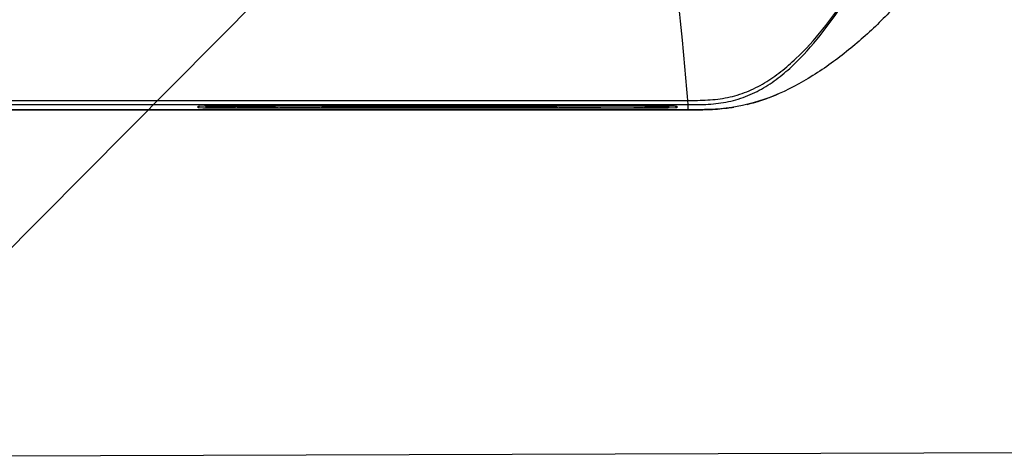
# Model space of a CAD drawing. Header units: millimetres. Extents: x 2163 to 2692, y -1564 to -1190.
# Tile 44 of 47: x 2591 to 2637, y -1377 to -1357. Entities that reach past the tile are written whole.
import ezdxf

# ---------------------------------------------------------------- set-up
doc = ezdxf.new("R2010")
doc.units = ezdxf.units.MM
doc.styles.add('HANA', font='arial.ttf')
doc.dimstyles.new('HANA$7', dxfattribs={"dimtxt": 2.5, "dimasz": 2.5, "dimexe": 0.5, "dimexo": 0.2, "dimgap": 0.5, "dimtad": 1, "dimzin": 1, "dimdsep": 46, "dimtxsty": 'HANA', "dimcen": 0, "dimclrd": 3, "dimclre": 3, "dimclrt": 4, "dimadec": 0, "dimazin": 0, "dimtfac": 1, "dimtmove": 0, "dimatfit": 3, "dimfxl": 1, "dimtzin": 0, "dimarcsym": 0})

msp = doc.modelspace()

# ---------------------------------------------------------------- linework, layer by layer
at = {"color": 7, "linetype": 'Continuous'}
for p, q in [((2573.722, -1360.484), (2622.356, -1360.48)), ((2573.722, -1360.674), (2622.372, -1360.674)), ((2599.605, -1360.744), (2599.913, -1360.73)), ((2599.605, -1360.822), (2599.69, -1360.737)), ((2599.605, -1360.822), (2599.605, -1360.744)), ((2599.605, -1360.744), (2599.605, -1360.744)), ((2599.947, -1360.742), (2599.947, -1360.757)), ((2600.002, -1360.729), (2600.772, -1360.723)), ((2600.772, -1360.723), (2600.802, -1360.723)), ((2600.802, -1360.723), (2620.652, -1360.723)), ((2600.802, -1360.843), (2600.802, -1360.774)), ((2600.924, -1360.736), (2600.818, -1360.729)), ((2601.053, -1360.741), (2600.924, -1360.736)), ((2600.947, -1360.774), (2601.231, -1360.774)), ((2603.203, -1360.768), (2601.122, -1360.768)), ((2605.412, -1360.774), (2616.231, -1360.774)), ((2605.668, -1360.723), (2605.454, -1360.739)), ((2607.722, -1360.745), (2607.722, -1360.723)), ((2607.722, -1360.745), (2613.722, -1360.745)), ((2613.722, -1360.745), (2613.722, -1360.723)), ((2616.196, -1360.745), (2615.775, -1360.723)), ((2620.412, -1360.774), (2620.497, -1360.774)), ((2620.534, -1360.735), (2620.454, -1360.739)), ((2620.625, -1360.729), (2620.534, -1360.735)), ((2620.652, -1360.723), (2620.777, -1360.724)), ((2620.652, -1360.843), (2620.652, -1360.774)), ((2620.777, -1360.724), (2621.621, -1360.732)), ((2621.497, -1360.757), (2621.497, -1360.742)), ((2621.621, -1360.732), (2621.747, -1360.736)), ((2621.747, -1360.736), (2621.848, -1360.744)), ((2621.848, -1360.822), (2621.763, -1360.737)), ((2621.848, -1360.744), (2621.848, -1360.744)), ((2621.848, -1360.744), (2621.848, -1360.822)), ((2622.356, -1360.478), (2622.372, -1360.674)), ((2622.372, -1360.674), (2622.372, -1360.914)), ((2622.372, -1360.914), (2579.222, -1360.914)), ((2579.222, -1360.918), (2601.372, -1360.918)), ((2599.828, -1360.834), (2599.605, -1360.822)), ((2600.2, -1360.84), (2599.828, -1360.834)), ((2600.802, -1360.843), (2600.2, -1360.84)), ((2620.652, -1360.843), (2600.802, -1360.843)), ((2601.372, -1360.817), (2601.427, -1360.817)), ((2601.372, -1360.918), (2605.272, -1360.918)), ((2601.438, -1360.817), (2601.427, -1360.817)), ((2601.427, -1360.817), (2601.443, -1360.817)), ((2601.427, -1360.817), (2601.681, -1360.817)), ((2602.6, -1360.817), (2601.438, -1360.817)), ((2601.681, -1360.817), (2601.789, -1360.817)), ((2601.91, -1360.817), (2603.136, -1360.817)), ((2601.976, -1360.817), (2602.115, -1360.817)), ((2603.322, -1360.817), (2602.6, -1360.817)), ((2603.136, -1360.817), (2603.876, -1360.817)), ((2604.297, -1360.817), (2603.414, -1360.817)), ((2604.734, -1360.817), (2603.502, -1360.817)), ((2604.795, -1360.817), (2604.599, -1360.817)), ((2604.734, -1360.817), (2604.857, -1360.817)), ((2604.91, -1360.817), (2604.795, -1360.817)), ((2604.857, -1360.817), (2604.964, -1360.817)), ((2605.272, -1360.817), (2604.91, -1360.817)), ((2605.267, -1360.817), (2605.269, -1360.817)), ((2605.272, -1360.918), (2622.372, -1360.918)), ((2616.372, -1360.817), (2616.789, -1360.817)), ((2618.322, -1360.817), (2616.376, -1360.817)), ((2616.38, -1360.817), (2616.773, -1360.818)), ((2616.789, -1360.817), (2616.91, -1360.817)), ((2616.909, -1360.817), (2617.833, -1360.818)), ((2616.91, -1360.817), (2618.316, -1360.817)), ((2617.833, -1360.818), (2618.185, -1360.818)), ((2618.185, -1360.818), (2618.316, -1360.818)), ((2618.316, -1360.817), (2618.327, -1360.817)), ((2618.316, -1360.818), (2618.322, -1360.818)), ((2618.322, -1360.818), (2618.327, -1360.818)), ((2618.327, -1360.817), (2619.736, -1360.817)), ((2618.327, -1360.818), (2618.458, -1360.818)), ((2618.458, -1360.818), (2618.81, -1360.818)), ((2618.81, -1360.818), (2619.246, -1360.818)), ((2619.246, -1360.818), (2619.403, -1360.817)), ((2619.403, -1360.817), (2619.734, -1360.817)), ((2619.733, -1360.817), (2619.857, -1360.817)), ((2619.871, -1360.817), (2619.854, -1360.817)), ((2619.871, -1360.818), (2620.263, -1360.817)), ((2620.269, -1360.817), (2619.871, -1360.817)), ((2619.871, -1360.817), (2620.272, -1360.817)), ((2620.267, -1360.817), (2620.269, -1360.817)), ((2621.241, -1360.84), (2620.652, -1360.843)), ((2621.446, -1360.837), (2621.241, -1360.84)), ((2621.848, -1360.822), (2621.446, -1360.837))]:
    msp.add_line(p, q, dxfattribs=at)
msp.add_line((2581.292, -1377.011), (2653.762, -1376.784))
for centre, radius, start, end in [((2622.717, -1351.266), 9.709, 290.8005, 293.379), ((2600.361, -1383.794), 23.068, 90.8909, 91.1132), ((2601.122, -1360.668), 0.1, 213.7779, 270), ((2601.372, -1360.567), 0.25, 232.5, 270), ((2605.272, -1360.567), 0.25, 270, 321.3803), ((2616.372, -1360.567), 0.25, 218.6197, 270), ((2620.272, -1360.567), 0.25, 270, 321.3803), ((2623.147, -1352.463), 8.436, 283.5294, 286.3558), ((2623.157, -1352.499), 8.399, 286.3599, 287.3857), ((2623.042, -1352.137), 8.779, 287.3999, 289.9949), ((2622.898, -1351.735), 9.205, 289.9815, 290.7839), ((2623.116, -1352.318), 8.584, 277.2295, 279.308)]:
    msp.add_arc(centre, radius, start, end, dxfattribs=at)
for centre, major_axis, start_param, end_param in [((2600.947, -1360.757), (1, 0), 3.141593, 4.712389), ((2607.722, -1360.721), (1.38, 0), -3.044136, -1.570796), ((2613.722, -1360.721), (1.38, 0), -1.570796, -0.097456), ((2620.497, -1360.757), (1, 0), 4.712389, 6.283185)]:
    msp.add_ellipse(centre, major_axis=major_axis, ratio=0.017455, start_param=start_param, end_param=end_param, dxfattribs=at)
for points, knots in [([(2622.356, -1360.478), (2622.667, -1360.477), (2623.289, -1360.476), (2624.218, -1360.368), (2625.113, -1360.1), (2625.944, -1359.682), (2626.704, -1359.153), (2627.632, -1358.342), (2628.661, -1357.192), (2629.748, -1355.695), (2630.735, -1354.124), (2631.651, -1352.504), (2632.198, -1351.387), (2632.429, -1350.809)], [0, 0, 0, 0, 0.062876, 0.125681, 0.18831, 0.250724, 0.31297, 0.375138, 0.499401, 0.623933, 0.748873, 0.874303, 1, 1, 1, 1]), ([(2622.372, -1360.674), (2622.687, -1360.674), (2623.318, -1360.673), (2624.26, -1360.559), (2625.165, -1360.282), (2626.001, -1359.85), (2626.759, -1359.305), (2627.676, -1358.472), (2628.684, -1357.294), (2629.75, -1355.769), (2630.726, -1354.173), (2631.641, -1352.528), (2632.195, -1351.395), (2632.429, -1350.809)], [0, 0, 0, 0, 0.063179, 0.126271, 0.189124, 0.251616, 0.313761, 0.375673, 0.499233, 0.623194, 0.747977, 0.87372, 1, 1, 1, 1]), ([(2634.724, -1351.708), (2634.223, -1352.968), (2633.193, -1354.766), (2631.384, -1356.798), (2629.858, -1358.158), (2628.207, -1359.363), (2626.4, -1360.327), (2624.418, -1360.892), (2623.051, -1360.915), (2622.372, -1360.914)], [0, 0, 0, 0, 0.249598, 0.37471, 0.499851, 0.624971, 0.750013, 0.874925, 1, 1, 1, 1]), ([(2621.841, -1355.305), (2621.938, -1356.096), (2622.123, -1357.819), (2622.278, -1359.545), (2622.356, -1360.478)], [0, 0, 0, 0, 0.459606, 1, 1, 1, 1])]:
    msp.add_open_spline(points, degree=3, knots=knots, dxfattribs=at)
msp.add_open_spline([(2622.372, -1360.918), (2622.98, -1360.919), (2623.592, -1360.911), (2624.196, -1360.834)], degree=3, dxfattribs=at)

# ---------------------------------------------------------------- leaders
msp.add_leader([(2611.723, -1346.394), (2581.292, -1377.011)], dimstyle='HANA$7', override={"dimtad": 0, "dimcen": 1.5, "dimclrd": 256, "dimtp": 0.1, "dimtm": 0.1, "dimtfillclr": 3})

doc.saveas('drawing.dxf')
